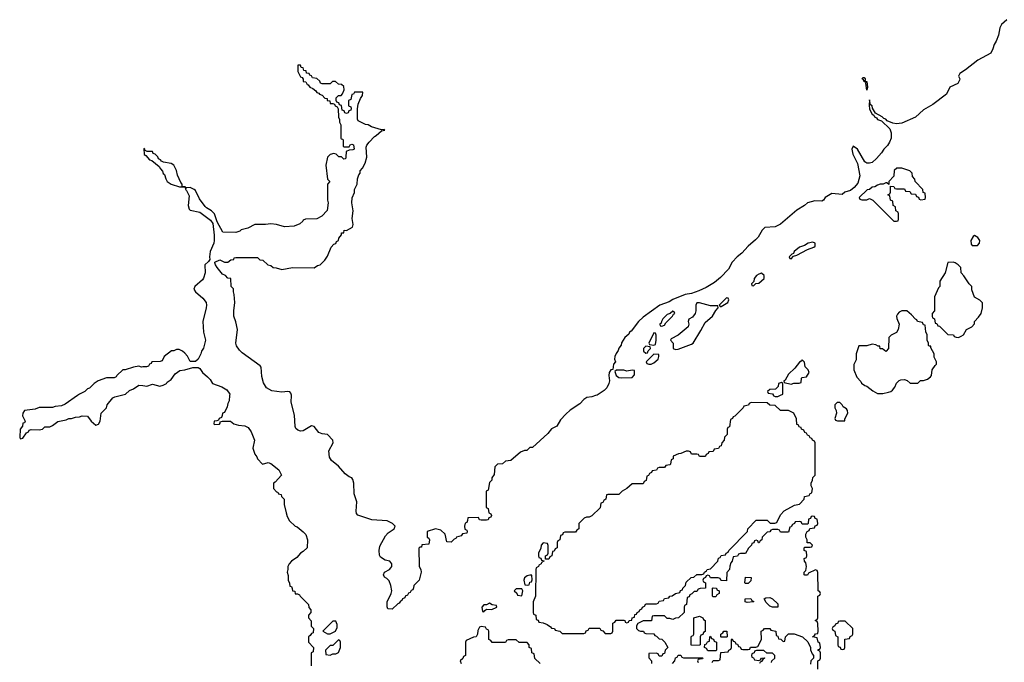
# Model space of a CAD drawing. Header units: inches. Extents: x 2228470 to 2445751, y 199914 to 300535.
# Tile 16 of 34: x 2389086 to 2396390, y 218020 to 222790. Entities that reach past the tile are written whole.
import ezdxf

# ---------------------------------------------------------------- set-up
doc = ezdxf.new("R2010")
doc.units = ezdxf.units.IN
doc.header["$MEASUREMENT"] = 0
for name, color, linetype in [('C3281', 7, 'Continuous'), ('C3282', 7, 'Continuous'), ('C3291', 7, 'Continuous'), ('C3292', 7, 'Continuous')]:
    doc.layers.add(name, color=color, linetype=linetype)

msp = doc.modelspace()

# ---------------------------------------------------------------- linework, layer by layer
at = {"layer": 'C3281', "color": 6}
msp.add_lwpolyline([(2389514.9, 220000), (2389424.1, 219935.9), (2389397, 219923), (2389350, 219918.8), (2389330, 219911.3), (2389231, 219911), (2389201.2, 219898.8), (2389122, 219890), (2389108.7, 219870), (2389108, 219850), (2389126, 219810), (2389122, 219798), (2389110, 219794), (2389107.3, 219772.7), (2389088.8, 219751.1), (2389086, 219690), (2389090, 219678), (2389110, 219684), (2389136.3, 219723.7), (2389151, 219730), (2389156.9, 219743.1), (2389170, 219749), (2389230, 219746), (2389254, 219750), (2389272.7, 219767.3), (2389310, 219768), (2389330, 219778), (2389370, 219808.7), (2389430, 219819), (2389450, 219828.7), (2389470, 219828.7), (2389499.6, 219840.4), (2389530, 219842), (2389550, 219848.7), (2389588, 219848), (2389615.3, 219810), (2389650, 219781.2), (2389670, 219786.6), (2389684, 219810), (2389691, 219869), (2389730, 219908.7), (2389734.8, 219930), (2389778, 219982), (2389790.6, 219989.4), (2389832, 220000)], dxfattribs=at)
at = {"layer": 'C3282', "color": 6}
for points in [[(2390000, 220212.2), (2389990, 220212), (2389970, 220218), (2389930, 220211.3), (2389869.2, 220190.8), (2389850, 220190.7), (2389806, 220150), (2389802, 220138), (2389787.3, 220132.7), (2389730, 220131.3), (2389668, 220110), (2389638, 220090), (2389604.7, 220055.3), (2389590, 220050.8), (2389569.5, 220030.5), (2389529, 220010), (2389514.9, 220000)], [(2389832, 220000), (2389870, 220009.7), (2389901.8, 220038.2), (2389930.8, 220050), (2389970, 220078), (2390000, 220073.9)]]:
    msp.add_lwpolyline(points, dxfattribs=at)
at = {"layer": 'C3291', "color": 6}
for points in [[(2390643.1, 220000), (2390639.3, 219960.7), (2390630, 219942), (2390624.8, 219915.2), (2390604.7, 219875.3), (2390589.4, 219870), (2390589, 219851), (2390582, 219838), (2390566, 219830), (2390562, 219818), (2390548.4, 219811.6), (2390528, 219810), (2390526, 219790), (2390530, 219786), (2390568.7, 219788.7), (2390574, 219794), (2390574, 219806), (2390591.2, 219808.9), (2390649.3, 219809.3), (2390675.3, 219790), (2390710, 219780.7), (2390756, 219776), (2390782, 219762), (2390804, 219730), (2390828.7, 219670), (2390814.5, 219610), (2390830, 219566), (2390845.4, 219545.4), (2390850, 219529.3), (2390888, 219490), (2390930, 219502), (2390950, 219495.3), (2391009, 219449), (2391028, 219410), (2390982, 219358), (2390968.7, 219350), (2390969, 219310), (2390990, 219286), (2391002, 219282), (2391006, 219270), (2391026, 219266), (2391028, 219250), (2391048, 219230), (2391049, 219191), (2391062, 219130), (2391070, 219102), (2391087.3, 219070), (2391129.4, 219030), (2391145.1, 219025.1), (2391189.4, 218989.4), (2391209, 218969), (2391222, 218930), (2391218, 218870), (2391190, 218842), (2391170, 218831.3), (2391141.2, 218798.8), (2391101.2, 218770), (2391084, 218750), (2391074, 218730), (2391075.3, 218710), (2391069, 218690), (2391076.4, 218663.6), (2391078, 218630), (2391088.7, 218608.7), (2391090, 218586), (2391102, 218582), (2391108.4, 218568.4), (2391109, 218550), (2391127.3, 218547.3), (2391130, 218528.7), (2391148, 218528), (2391162, 218522), (2391166, 218510), (2391228, 218448), (2391230, 218426), (2391246, 218410), (2391246, 218390), (2391228.8, 218371.1), (2391228.7, 218350), (2391247.3, 218327.3), (2391248.7, 218288.7), (2391266, 218270), (2391262, 218238), (2391250, 218234), (2391242, 218218), (2391228.7, 218210), (2391229, 218170), (2391266, 218130), (2391262, 218098), (2391248, 218090), (2391247.3, 217992.7)], [(2393357.9, 220000), (2393330, 219990.8), (2393293.6, 219986.4), (2393270, 219971.3), (2393242, 219938), (2393169.1, 219890.9), (2393137.2, 219862.8), (2393099, 219821), (2393070, 219774), (2393030, 219754), (2393002.7, 219717.3), (2392890, 219614), (2392870, 219614), (2392847.3, 219592.7), (2392830, 219592), (2392800.2, 219579.8), (2392730, 219518), (2392690, 219512), (2392667.3, 219492.7), (2392630, 219491.3), (2392610, 219472), (2392604.7, 219415.3), (2392588.7, 219390), (2392588, 219372), (2392570, 219354), (2392562, 219298), (2392546, 219290), (2392546, 219170), (2392562, 219162), (2392566, 219130), (2392582, 219122), (2392586, 219110), (2392582, 219098), (2392567.3, 219092.7), (2392562, 219078), (2392550, 219074), (2392510, 219074), (2392498, 219078), (2392490, 219094), (2392410, 219091.3), (2392408.4, 219071.6), (2392402, 219058), (2392390, 219054), (2392386, 219030), (2392388, 219008), (2392402, 219002), (2392406, 218990), (2392402, 218978), (2392370, 218974), (2392362, 218958), (2392326, 218950), (2392322, 218938), (2392310, 218934), (2392287.3, 218912.7), (2392254, 218914), (2392241, 218970), (2392210, 219001), (2392169.4, 219010.6), (2392109, 218990), (2392108, 218948), (2392122, 218942), (2392126, 218930), (2392122, 218898), (2392070, 218892), (2392066, 218874), (2392054, 218874), (2392047.3, 218867.3), (2392048.8, 218731.1), (2392062, 218710), (2392064, 218690), (2392049.1, 218630.9), (2392008.7, 218590), (2392008, 218572), (2392002, 218558), (2391990, 218554), (2391982, 218538), (2391970, 218534), (2391962, 218518), (2391946, 218510), (2391942, 218498), (2391926, 218490), (2391922, 218478), (2391910, 218474), (2391902, 218458), (2391890, 218454), (2391850, 218414), (2391818, 218418), (2391812.7, 218432.7), (2391812, 218470), (2391842.8, 218530), (2391846.8, 218550), (2391838.8, 218590), (2391826, 218626), (2391810, 218642), (2391791.3, 218651.3), (2391784.7, 218670), (2391792, 218690), (2391830, 218708.7), (2391839.8, 218720.2), (2391846, 218730), (2391846, 218750), (2391831.3, 218770), (2391798.3, 218778.3), (2391761.3, 218801.3), (2391754.9, 218814.9), (2391753.1, 218850), (2391758, 218882), (2391800.2, 218959.8), (2391819.5, 218980.5), (2391862.8, 219010), (2391872, 219030), (2391852, 219050), (2391811.3, 219070), (2391697.4, 219077.4), (2391593.4, 219113.4), (2391584, 219124), (2391581.4, 219141.4), (2391587.3, 219210), (2391566.8, 219270), (2391563.8, 219350), (2391557, 219377), (2391550.6, 219390), (2391530, 219398), (2391499.2, 219419.2), (2391450, 219475.8), (2391398.3, 219518.3), (2391383.1, 219543.1), (2391380.4, 219590), (2391410.3, 219650), (2391407.7, 219670), (2391370.3, 219710.3), (2391330, 219716.5), (2391306.1, 219726.1), (2391270, 219770.7), (2391250, 219775.5), (2391190, 219738), (2391170, 219735.5), (2391150, 219742.8), (2391135.2, 219755.2), (2391130.4, 219770.4), (2391124.4, 219855.6), (2391099.6, 219950), (2391101.9, 220000)], [(2394677, 220000), (2394678, 219998), (2394690, 219994), (2394710, 219994), (2394725, 220000)], [(2395006, 217970), (2395006, 218030), (2395022, 218038), (2395026, 218050), (2395026, 218090), (2395022, 218102), (2395008, 218108), (2395010, 218114), (2395022, 218118), (2395026, 218130), (2395022, 218162), (2395008.4, 218168.4), (2395002, 218202), (2394968, 218210), (2394982, 218218), (2394988.4, 218231.6), (2395006, 218234), (2395008.4, 218251.6), (2395007.3, 218307.3), (2395002, 218322), (2394988, 218330), (2395002, 218338), (2395006, 218350), (2395006, 218510), (2395022, 218518), (2395026, 218530), (2395022, 218542), (2395008, 218550), (2395007.3, 218687.3), (2395002, 218702), (2394990, 218706), (2394938, 218682), (2394930, 218666), (2394910, 218666), (2394906, 218670), (2394906, 218690), (2394918, 218702), (2394922, 218730), (2394918, 218758), (2394908, 218770), (2394906, 218790), (2394922, 218798), (2394926, 218810), (2394922, 218842), (2394906, 218850), (2394906, 218870), (2394910, 218874), (2394950, 218874), (2394962, 218878), (2394966, 218890), (2394950, 218906), (2394928, 218908), (2394928, 218930), (2394918, 218950), (2394918, 218970), (2394928, 218992), (2394942, 218998), (2394947.3, 219012.7), (2394982, 219018), (2394987.3, 219032.7), (2395002, 219038), (2395006, 219050), (2395002, 219082), (2394987.3, 219087.3), (2394982, 219102), (2394970, 219106), (2394958, 219102), (2394952.7, 219087.3), (2394938, 219082), (2394934, 219050), (2394930, 219046), (2394890, 219046), (2394882, 219062), (2394870, 219066), (2394838, 219062), (2394834, 219050), (2394818, 219042), (2394810, 219026), (2394798, 219022), (2394790, 218986), (2394730, 218986), (2394722, 219002), (2394710, 219006), (2394670, 219006), (2394658, 219002), (2394650, 218988), (2394630, 218986), (2394594, 218950), (2394591.6, 218928.4), (2394578, 218922), (2394572.7, 218907.3), (2394567.3, 218907.3), (2394562, 218922), (2394550, 218926), (2394538, 218922), (2394532.7, 218907.3), (2394518, 218902), (2394514, 218890), (2394491.6, 218868.4), (2394471.2, 218828.9), (2394432.7, 218827.3), (2394418, 218822), (2394410, 218808), (2394378, 218802), (2394372, 218770), (2394362, 218758), (2394352.7, 218732.7), (2394352, 218710), (2394332.7, 218687.3), (2394330, 218626), (2394292.7, 218627.3), (2394286, 218630), (2394282, 218642), (2394267.3, 218647.3), (2394210, 218648), (2394202, 218662), (2394190, 218666), (2394178, 218662), (2394174, 218650), (2394158, 218642), (2394154, 218630), (2394158, 218618), (2394174, 218610), (2394174, 218570), (2394132.7, 218567.3), (2394118, 218562), (2394110, 218546), (2394090, 218546), (2394072.7, 218527.3), (2394058, 218522), (2394052.7, 218507.3), (2394038, 218502), (2394031.6, 218448.4), (2394018, 218442), (2394014, 218430), (2394014, 218390), (2393974, 218350), (2393950, 218348), (2393930, 218338), (2393910, 218346), (2393890, 218346), (2393870, 218366), (2393790, 218366), (2393778, 218362), (2393771.6, 218328.4), (2393710, 218328), (2393671.6, 218308.4), (2393662, 218290), (2393662, 218270), (2393676.9, 218256.9), (2393690, 218251.3), (2393714, 218250), (2393718, 218238), (2393730, 218234), (2393790, 218232), (2393798, 218218), (2393810, 218214), (2393830, 218194), (2393850, 218192), (2393872, 218170), (2393894, 218130), (2393874, 218110), (2393870, 218086), (2393858, 218082), (2393850, 218066), (2393830, 218066), (2393822, 218082), (2393807.3, 218087.3), (2393754, 218086), (2393752.7, 218052.7), (2393771.6, 218031.6), (2393774, 218010)], [(2392946, 218010), (2392908.4, 218048.4), (2392902, 218082), (2392886, 218090), (2392882, 218122), (2392866, 218130), (2392866, 218150), (2392850, 218166), (2392790, 218168), (2392770, 218186), (2392710, 218186), (2392698, 218182), (2392690, 218166), (2392590, 218166), (2392582, 218182), (2392566, 218190), (2392566, 218250), (2392562, 218262), (2392550, 218266), (2392542, 218282), (2392510, 218286), (2392498, 218282), (2392484.7, 218255.3), (2392482, 218230), (2392471.2, 218208.9), (2392452.7, 218207.3), (2392398, 218182), (2392394, 218170), (2392394, 218070), (2392378, 218062), (2392372.7, 218047.3), (2392354, 218030), (2392362, 218010)], [(2394222, 218018), (2394230, 218034), (2394270, 218034), (2394282, 218038), (2394287.3, 218092.7), (2394342, 218098), (2394346, 218110), (2394362, 218118), (2394366, 218130), (2394366, 218190), (2394370, 218194), (2394378, 218178), (2394390, 218174), (2394398, 218158), (2394410, 218154), (2394418, 218138), (2394430, 218134), (2394438, 218118), (2394450, 218114), (2394490, 218114), (2394502, 218118), (2394508.4, 218131.6), (2394547.3, 218132.7), (2394562, 218138), (2394588, 218190), (2394586, 218250), (2394602, 218258), (2394610, 218272), (2394650, 218272), (2394658, 218258), (2394694, 218250), (2394698, 218218), (2394710, 218214), (2394714, 218194), (2394732, 218192), (2394750, 218174), (2394762, 218178), (2394766, 218210), (2394790, 218232), (2394830, 218231.3), (2394894, 218210), (2394931.6, 218171.6), (2394952, 218130), (2394952.7, 218112.7), (2394963.6, 218083.6), (2394974, 218070), (2394974, 218050), (2394954, 218030), (2394952.7, 218007.3)], [(2394662, 218018), (2394666, 218030), (2394688, 218050), (2394688, 218070), (2394670, 218088), (2394628, 218088), (2394607.3, 218107.3), (2394552.7, 218107.3), (2394538, 218102), (2394534, 218090), (2394518, 218082), (2394514, 218070), (2394518, 218058), (2394530, 218054), (2394538, 218038), (2394570, 218034), (2394582, 218038), (2394588.4, 218051.6), (2394610, 218054), (2394612, 218050), (2394598, 218042), (2394590, 218026), (2394578, 218022), (2394574, 218010)], [(2393928, 218010), (2393946, 218030), (2393950, 218054), (2393962, 218058), (2393970, 218074), (2393990, 218074), (2393998, 218058), (2394010, 218054), (2394150, 218054), (2394154, 218050), (2394150, 218046), (2394118, 218042), (2394114, 218030), (2394118, 218018)]]:
    msp.add_lwpolyline(points, dxfattribs=at)
for points in [[(2394512.7, 219947.3), (2394498, 219942), (2394491.6, 219928.4), (2394458, 219922), (2394454, 219910), (2394390, 219846), (2394378, 219842), (2394374, 219830), (2394358, 219822), (2394351.6, 219768.4), (2394338, 219762), (2394334, 219750), (2394334, 219710), (2394314, 219690), (2394312, 219670), (2394294, 219650), (2394290, 219626), (2394278, 219622), (2394270, 219606), (2394238, 219602), (2394230, 219586), (2394198, 219582), (2394194, 219570), (2394178, 219562), (2394174, 219550), (2394167.3, 219547.3), (2394128.4, 219548.4), (2394122, 219562), (2394110, 219566), (2394070, 219566), (2394062, 219582), (2394047.3, 219587.3), (2394030, 219588), (2393991.2, 219568.9), (2393972, 219568), (2393934, 219550), (2393934, 219530), (2393918, 219522), (2393914, 219490), (2393910, 219486), (2393878, 219482), (2393870, 219466), (2393830, 219466), (2393818, 219462), (2393810, 219446), (2393778, 219442), (2393774, 219430), (2393758, 219422), (2393750, 219406), (2393738, 219402), (2393734, 219370), (2393718, 219362), (2393710, 219346), (2393630, 219346), (2393590.9, 219309.1), (2393554, 219290), (2393530, 219266), (2393450, 219266), (2393438, 219262), (2393434, 219230), (2393418, 219222), (2393412.7, 219207.3), (2393398, 219202), (2393392.7, 219167.3), (2393330, 219108), (2393310, 219098), (2393290, 219098), (2393274, 219090), (2393234, 219050), (2393234, 219010), (2393218, 219002), (2393210, 218986), (2393130, 218986), (2393118, 218982), (2393112.7, 218967.3), (2393098, 218962), (2393094, 218930), (2393078, 218922), (2393074, 218910), (2393074, 218870), (2393058, 218862), (2393050, 218846), (2393038, 218842), (2393034, 218810), (2393018, 218802), (2393010, 218786), (2392986, 218786), (2392986, 218810), (2393002, 218818), (2393006, 218830), (2393007.3, 218887.3), (2393002, 218902), (2392970, 218906), (2392954, 218890), (2392951.6, 218868.4), (2392934, 218830), (2392934, 218810), (2392938, 218798), (2392952.7, 218792.7), (2392958, 218778), (2392974, 218774), (2392974, 218770), (2392958, 218762), (2392954, 218750), (2392938, 218742), (2392934, 218730), (2392918, 218722), (2392914, 218710), (2392911.6, 218511.6), (2392894, 218470), (2392894, 218390), (2392898, 218378), (2392914, 218370), (2392918, 218338), (2392932.7, 218332.7), (2392938, 218318), (2392970, 218314), (2392999.6, 218299.6), (2393023.6, 218283.6), (2393030, 218274), (2393054, 218270), (2393058, 218258), (2393091.6, 218251.6), (2393110, 218234), (2393270, 218234), (2393282, 218238), (2393287.3, 218252.7), (2393302, 218258), (2393310, 218274), (2393390, 218274), (2393398, 218258), (2393412.7, 218252.7), (2393430, 218234), (2393470, 218234), (2393482, 218238), (2393486, 218250), (2393486, 218310), (2393502, 218318), (2393510, 218334), (2393567.3, 218332.7), (2393574, 218330), (2393578, 218318), (2393590, 218314), (2393602, 218318), (2393606, 218330), (2393626, 218334), (2393628.8, 218351.1), (2393646, 218354), (2393650, 218374), (2393662, 218378), (2393666, 218390), (2393682, 218398), (2393686, 218410), (2393702, 218418), (2393706, 218430), (2393722, 218438), (2393730, 218454), (2393810, 218454), (2393822, 218458), (2393830, 218474), (2393862, 218478), (2393870, 218494), (2393902, 218498), (2393908.4, 218511.6), (2393927.3, 218512.7), (2393950, 218532), (2393982, 218538), (2393987.3, 218552.7), (2394002, 218558), (2394006, 218570), (2394026, 218590), (2394030, 218614), (2394066, 218650), (2394087.3, 218652.7), (2394110, 218672), (2394147.3, 218672.7), (2394162, 218678), (2394166, 218690), (2394182, 218698), (2394186, 218710), (2394210, 218714), (2394266, 218770), (2394270, 218794), (2394282, 218798), (2394290, 218814), (2394322, 218818), (2394326, 218830), (2394342, 218838), (2394346, 218850), (2394486, 218990), (2394488, 219010), (2394550, 219074), (2394630, 219074), (2394652.7, 219052.7), (2394687.3, 219052.7), (2394702, 219058), (2394730, 219114), (2394756.4, 219143.6), (2394834.6, 219185.4), (2394870, 219194), (2394906, 219230), (2394908.8, 219251.1), (2394942, 219258), (2394950, 219274), (2394962, 219278), (2394966, 219310), (2394958, 219330), (2394958, 219350), (2394967.3, 219372.7), (2394968.4, 219391.6), (2394986, 219410), (2394986, 219650), (2394982, 219662), (2394966, 219670), (2394962, 219682), (2394950, 219686), (2394942, 219702), (2394930, 219706), (2394922, 219722), (2394910, 219726), (2394902, 219742), (2394886, 219750), (2394882, 219762), (2394870, 219766), (2394862, 219782), (2394850, 219786), (2394847.3, 219827.3), (2394828.4, 219868.4), (2394790, 219888), (2394729, 219889), (2394690, 219926), (2394650, 219928), (2394630, 219946)], [(2395170, 219948), (2395150, 219948), (2395132, 219930), (2395132, 219910), (2395142, 219890), (2395144.7, 219870), (2395134, 219830), (2395138, 219818), (2395152, 219812), (2395190, 219811.3), (2395207.3, 219812.7), (2395207.3, 219827.3), (2395228.7, 219870), (2395228, 219890), (2395220.4, 219900.4), (2395195.3, 219915.3), (2395188, 219930)], [(2392870, 218668), (2392850, 218662), (2392830, 218646), (2392826, 218630), (2392834, 218594), (2392850, 218592), (2392866, 218594), (2392870, 218614), (2392882, 218618), (2392887.3, 218632.7), (2392886, 218666)], [(2394470, 218606), (2394466, 218610), (2394470, 218652), (2394511.3, 218650), (2394510, 218626), (2394490, 218606)], [(2392810, 218566), (2392770, 218566), (2392754, 218550), (2392772.7, 218532.7), (2392778, 218518), (2392810, 218514), (2392818, 218550)], [(2394230, 218506), (2394226, 218510), (2394226, 218570), (2394230, 218574), (2394254, 218570), (2394258, 218558), (2394274, 218550), (2394274, 218530), (2394258, 218522), (2394250, 218506)], [(2394483.1, 218463.1), (2394468, 218470), (2394468.7, 218490), (2394510, 218494), (2394518, 218478), (2394531.6, 218471.6), (2394530, 218468)], [(2394670, 218428.7), (2394650, 218438), (2394623.1, 218463.1), (2394608.4, 218491.6), (2394620.4, 218499.6), (2394650, 218502), (2394670.9, 218490.9), (2394710, 218454), (2394710, 218428.7)], [(2392570, 218458), (2392550, 218446), (2392530, 218446), (2392514, 218430), (2392518, 218398), (2392530, 218394), (2392535.3, 218404.7), (2392550, 218414), (2392587.3, 218412.7), (2392626, 218430), (2392622, 218442), (2392590, 218446)], [(2391430, 218326), (2391410, 218326), (2391334, 218250), (2391370, 218232), (2391390, 218232), (2391410, 218242), (2391428.4, 218251.6), (2391440.4, 218279.6), (2391440.4, 218300.4)], [(2394070, 218146), (2394066, 218150), (2394067.3, 218207.3), (2394070, 218214), (2394082, 218218), (2394086, 218230), (2394086, 218350), (2394130, 218362), (2394154, 218350), (2394158, 218338), (2394172, 218330), (2394172, 218248), (2394158, 218242), (2394152.7, 218227.3), (2394138, 218222), (2394134, 218210), (2394134, 218150), (2394130, 218148)], [(2395210, 218326), (2395170, 218326), (2395158, 218322), (2395154, 218310), (2395138, 218302), (2395134, 218290), (2395118, 218282), (2395114, 218270), (2395118, 218258), (2395131.6, 218251.6), (2395138, 218218), (2395154, 218210), (2395154, 218150), (2395158, 218138), (2395172.7, 218132.7), (2395178, 218118), (2395190, 218114), (2395202, 218118), (2395206, 218130), (2395207.3, 218192.7), (2395242, 218198), (2395247.3, 218212.7), (2395262, 218218), (2395266, 218230), (2395266, 218270)], [(2394290, 218206), (2394286, 218210), (2394286, 218230), (2394302, 218238), (2394308.4, 218251.6), (2394331.6, 218251.6), (2394334, 218210), (2394330, 218206)], [(2391450, 218186), (2391410, 218146), (2391390, 218146), (2391354, 218110), (2391358, 218078), (2391390, 218074), (2391410, 218082), (2391430, 218082), (2391450, 218094), (2391466, 218130), (2391466, 218170), (2391462, 218182)], [(2394190, 218106), (2394182, 218122), (2394166, 218130), (2394167.3, 218152.7), (2394182, 218158), (2394187.3, 218172.7), (2394202, 218178), (2394206, 218210), (2394210, 218214), (2394218, 218198), (2394232.7, 218192.7), (2394238, 218178), (2394254, 218170), (2394254, 218110), (2394250, 218106)]]:
    msp.add_lwpolyline(points, close=True, dxfattribs=at)
at = {"layer": 'C3292', "color": 6}
for points in [[(2396409.6, 222790), (2396370, 222753.4), (2396356, 222730), (2396346, 222674), (2396329.3, 222630.7), (2396313.6, 222606.4), (2396306, 222574), (2396290, 222542), (2396193.2, 222490), (2396102.9, 222417.1), (2396061.2, 222390), (2396049.4, 222370), (2396059, 222350), (2396058, 222342), (2396044.7, 222315.3), (2395986, 222290), (2395962, 222238), (2395858.6, 222161.4), (2395790, 222121), (2395730, 222066), (2395630, 222022), (2395590, 222016.4), (2395562.4, 222022.4), (2395519.8, 222039.8), (2395510, 222050.4), (2395495.5, 222055.5), (2395484.7, 222070), (2395435.2, 222095.2), (2395412.4, 222132.4), (2395410, 222150.8), (2395396.9, 222156.9), (2395390, 222194), (2395387.5, 222152.5), (2395390, 222128), (2395397.2, 222110), (2395410, 222089.3), (2395422, 222082), (2395426.6, 222070), (2395441.5, 222061.5), (2395450, 222049.6), (2395478.9, 222038.9), (2395540.2, 221980.2), (2395549.6, 221950), (2395549.5, 221910), (2395538.9, 221881.1), (2395522.9, 221857.1), (2395496, 221830), (2395478.3, 221801.7), (2395441.6, 221758.4), (2395410, 221730.6), (2395390, 221726), (2395370, 221726), (2395355.5, 221735.5), (2395301, 221830), (2395268.7, 221850), (2395259.3, 221830), (2395267.3, 221792.7), (2395302, 221722), (2395318, 221630), (2395303.2, 221576.8), (2395276, 221544), (2395250, 221522), (2395206, 221510), (2395187.3, 221492.7), (2395110, 221501), (2395062, 221470), (2395049.2, 221450.8), (2395036.4, 221443.6), (2394985.2, 221445.2), (2394930, 221430.2), (2394908.7, 221411.3), (2394850, 221376.5), (2394728.6, 221271.4), (2394690, 221252.4), (2394613.2, 221246.8), (2394592.7, 221227.3), (2394563.3, 221176.7), (2394544.4, 221155.6), (2394489.5, 221110), (2394443.9, 221056.1), (2394409.5, 221030), (2394370, 220990.6), (2394342.9, 220937.1), (2394284.5, 220875.5), (2394240.2, 220839.8), (2394178.9, 220801.1), (2394123.5, 220776.5), (2394070, 220758.4), (2394022, 220750), (2393930, 220712), (2393905.1, 220694.9), (2393834, 220670), (2393710, 220582), (2393677, 220550), (2393622.7, 220477.3), (2393610, 220470.7), (2393603.7, 220456.3), (2393574, 220430), (2393550, 220391), (2393546.8, 220373.2), (2393530, 220351.3), (2393525.6, 220334.4), (2393510, 220312), (2393502, 220290), (2393498, 220270), (2393506, 220250), (2393490, 220234), (2393486, 220194), (2393470, 220192), (2393458, 220170), (2393455.3, 220150), (2393461.2, 220110), (2393457.2, 220090), (2393442, 220058), (2393422.9, 220037.1), (2393370, 220004), (2393357.9, 220000)], [(2391101.9, 220000), (2391102, 220002), (2391097.7, 220017.7), (2391090, 220027.3), (2391074, 220030), (2391030, 220024.6), (2390955.5, 220035.5), (2390917.8, 220057.8), (2390894.5, 220094.5), (2390882.4, 220142.4), (2390876.5, 220210), (2390870, 220221.6), (2390737, 220317), (2390716.4, 220336.4), (2390694.9, 220370), (2390690.4, 220390), (2390701.7, 220490), (2390690, 220546.8), (2390675.3, 220590), (2390674.4, 220630), (2390682.8, 220690), (2390678, 220750), (2390671.3, 220770), (2390671.2, 220791.1), (2390654, 220810), (2390652, 220870), (2390630, 220872), (2390612, 220890), (2390590, 220902), (2390551, 220950), (2390538, 220970), (2390534, 220986), (2390534, 220990), (2390570, 221008), (2390606, 220990), (2390630.9, 220989.1), (2390652.7, 221007.3), (2390674, 221010), (2390678, 221022), (2390690, 221026), (2390850, 221026), (2390868.4, 221008.4), (2390890, 221006), (2390926, 220970), (2390950, 220966), (2390966, 220950), (2390989.3, 220949.3), (2391030, 220935.3), (2391110.4, 220949.6), (2391269.3, 220949.3), (2391294, 220966), (2391314, 220970), (2391350, 221006), (2391370, 221035.3), (2391397.5, 221102.5), (2391415.8, 221124.2), (2391430, 221129.7), (2391437.3, 221142.7), (2391450.3, 221150), (2391452.7, 221167.3), (2391472, 221192), (2391472, 221208), (2391490, 221209), (2391492.7, 221227.3), (2391510, 221225.2), (2391554.8, 221250), (2391559.1, 221270), (2391553.4, 221313.4), (2391559.5, 221370), (2391550.5, 221430), (2391553.2, 221466.8), (2391570, 221508), (2391570.7, 221530), (2391590.6, 221570), (2391591.3, 221608.7), (2391601, 221639), (2391611, 221650), (2391611.3, 221668.7), (2391630, 221688), (2391650, 221726), (2391661, 221770), (2391656, 221844), (2391661, 221859), (2391678.5, 221881.5), (2391717.5, 221922.5), (2391731.3, 221930), (2391770, 221966), (2391794, 221970), (2391790, 221974), (2391770, 221972), (2391694.6, 221994.6), (2391671, 222010), (2391652.4, 222012.4), (2391598, 222038), (2391591.6, 222051.6), (2391590.7, 222129.3), (2391596.9, 222163.1), (2391615.3, 222204.7), (2391630, 222226), (2391631.2, 222251.1), (2391568.8, 222251.1), (2391562, 222238), (2391550, 222234), (2391542, 222198), (2391526, 222190), (2391526, 222150), (2391542, 222142), (2391546, 222130), (2391542, 222118), (2391527.3, 222112.7), (2391522, 222098), (2391510, 222094), (2391498, 222098), (2391492.7, 222112.7), (2391478, 222118), (2391472.7, 222152.7), (2391458, 222158), (2391452.7, 222172.7), (2391438, 222178), (2391434, 222190), (2391434, 222210), (2391450, 222226), (2391470, 222226), (2391479.6, 222240.4), (2391492, 222270), (2391490, 222294), (2391474, 222310), (2391451, 222311), (2391429.2, 222330.8), (2391406, 222330), (2391390, 222314), (2391330, 222314), (2391318, 222318), (2391312.7, 222332.7), (2391290, 222354), (2391258, 222358), (2391250, 222374), (2391238, 222378), (2391234, 222390), (2391214, 222394), (2391212, 222410), (2391194, 222414), (2391190, 222432), (2391174, 222434), (2391170, 222452), (2391150, 222452), (2391150, 222406), (2391170, 222366), (2391182, 222362), (2391188, 222348), (2391188.7, 222330), (2391208.7, 222328.7), (2391218, 222310), (2391226.3, 222306.3), (2391238, 222290), (2391260.2, 222280.2), (2391282.7, 222262.7), (2391290, 222249.4), (2391305.6, 222245.6), (2391310, 222238), (2391329.4, 222229.4), (2391350, 222208), (2391366, 222206), (2391368, 222190), (2391387.3, 222187.3), (2391390, 222169), (2391408.4, 222168.4), (2391422, 222162), (2391426, 222150), (2391442, 222142), (2391448, 222128), (2391450, 222066), (2391458, 222050), (2391458, 222030), (2391468, 222010), (2391469.4, 221909.4), (2391470, 221906), (2391482, 221902), (2391486, 221890), (2391486, 221850), (2391490, 221846), (2391530, 221846), (2391538, 221862), (2391550, 221866), (2391562, 221862), (2391566, 221830), (2391556.4, 221823.6), (2391530, 221822), (2391507.3, 221812.7), (2391506, 221770), (2391502, 221758), (2391490, 221754), (2391472, 221772), (2391452.7, 221772.7), (2391432.7, 221792.7), (2391416.9, 221796.9), (2391388, 221790), (2391369.3, 221770.7), (2391357.2, 221710), (2391370, 221606), (2391386, 221590), (2391369.6, 221570), (2391369.7, 221450.3), (2391374, 221430), (2391367, 221373), (2391327.3, 221332.7), (2391289.4, 221310.6), (2391206, 221310), (2391190, 221302), (2391186.6, 221293.4), (2391164.8, 221275.2), (2391122.5, 221257.5), (2391050, 221253.4), (2390992, 221270), (2390950, 221275.8), (2390910, 221270.4), (2390830, 221270.5), (2390777.2, 221242.8), (2390730, 221230.4), (2390718.9, 221221.1), (2390689.6, 221210.4), (2390592, 221212), (2390550.5, 221290.5), (2390530.7, 221350), (2390510, 221370.6), (2390472.2, 221392.2), (2390462.8, 221402.8), (2390419.9, 221459.9), (2390390, 221521), (2390381, 221530), (2390350, 221544), (2390322, 221542), (2390314, 221550), (2390291.2, 221551.1), (2390291.2, 221568.9), (2390281.1, 221581.1), (2390257, 221637), (2390250, 221671), (2390230, 221710.7), (2390210, 221722.8), (2390152.4, 221732.4), (2390138.8, 221738.8), (2390130.8, 221750), (2390116.8, 221756.8), (2390110, 221771), (2390090, 221791), (2390076.9, 221796.9), (2390070, 221810.8), (2390032.7, 221812.7), (2390018, 221818), (2390014, 221830), (2390007.3, 221832.7), (2390010, 221788.7), (2390022, 221782), (2390048, 221750), (2390066, 221746), (2390121.2, 221701.2), (2390130, 221682), (2390144.8, 221664.8), (2390150, 221649), (2390160.2, 221640.2), (2390170, 221608.7), (2390181.2, 221590), (2390210, 221569.6), (2390270.6, 221549.4), (2390308.7, 221548.7), (2390318, 221538), (2390315.3, 221530), (2390323.2, 221523.2), (2390342.7, 221482.7), (2390335.1, 221410), (2390343, 221383), (2390350, 221376), (2390422.5, 221362.5), (2390502, 221302), (2390518, 221278), (2390529.6, 221190), (2390529.6, 221150), (2390526.6, 221130), (2390499.5, 221070), (2390493.2, 221030), (2390495.3, 221010), (2390486, 220994), (2390459, 220970), (2390462, 220910), (2390449.6, 220870.4), (2390441.5, 220858.5), (2390384, 220810), (2390379, 220790), (2390389, 220770), (2390443.5, 220723.5), (2390469.6, 220689.6), (2390472.7, 220670), (2390469.6, 220650), (2390444, 220550), (2390449.3, 220470), (2390464, 220410), (2390449.1, 220350.9), (2390434, 220330), (2390429.1, 220310.9), (2390408.8, 220271.1), (2390390, 220252), (2390350, 220254), (2390330, 220292), (2390310, 220314), (2390294, 220330), (2390270, 220342), (2390250, 220342), (2390228.8, 220331.1), (2390211.2, 220331.1), (2390158, 220290), (2390142, 220258), (2390128, 220252), (2390066, 220250), (2390062, 220238), (2390050, 220234), (2390042, 220218), (2390027.3, 220212.7), (2390000, 220212.2)], [(2390000, 220073.9), (2390029.8, 220069.8), (2390070, 220083.7), (2390126, 220070), (2390150, 220076), (2390174.8, 220090), (2390180.5, 220099.5), (2390210, 220119), (2390239.8, 220160.2), (2390272.8, 220187.2), (2390311.3, 220190), (2390370, 220209.5), (2390409.1, 220209.1), (2390422, 220202), (2390440.9, 220170), (2390478.8, 220138.8), (2390498, 220118), (2390515.1, 220090), (2390585, 220065), (2390622.4, 220042.4), (2390644, 220010), (2390643.1, 220000)], [(2394725, 220000), (2394730, 220002), (2394746, 220010), (2394746, 220090), (2394738, 220098), (2394714, 220090), (2394712.7, 220067.3), (2394692.7, 220047.3), (2394650, 220046), (2394634, 220030), (2394638, 220018), (2394670, 220014), (2394677, 220000)]]:
    msp.add_lwpolyline(points, dxfattribs=at)
for points in [[(2395370, 222268), (2395362, 222318), (2395366, 222326), (2395350, 222328.7), (2395344.5, 222344.5), (2395335.3, 222350), (2395340.2, 222359.8), (2395350, 222361), (2395357.3, 222350), (2395358.8, 222341.2), (2395354, 222334), (2395370.4, 222330), (2395374, 222290)], [(2395630, 221688.7), (2395592.7, 221687.3), (2395574, 221670), (2395571.2, 221628.9), (2395534, 221590), (2395534, 221566), (2395518, 221578), (2395510, 221578), (2395491.3, 221568.7), (2395470, 221568.7), (2395450, 221562), (2395430, 221548.7), (2395410, 221548), (2395390.9, 221529.1), (2395372, 221528), (2395314, 221470), (2395318, 221458), (2395332.7, 221452.7), (2395370, 221452), (2395390, 221462), (2395414, 221450), (2395570, 221294), (2395590, 221294), (2395602, 221298), (2395606, 221310), (2395606, 221350), (2395602, 221362), (2395586, 221370), (2395582, 221402), (2395566, 221410), (2395562, 221442), (2395546, 221450), (2395542, 221482), (2395526, 221490), (2395542, 221498), (2395546, 221510), (2395546, 221554), (2395571.6, 221551.6), (2395578, 221538), (2395590, 221534), (2395650, 221534), (2395658, 221518), (2395690, 221514), (2395698, 221498), (2395730, 221494), (2395738, 221478), (2395752.7, 221472.7), (2395758, 221458), (2395770, 221454), (2395802, 221458), (2395806, 221470), (2395802, 221502), (2395787.3, 221507.3), (2395786, 221530), (2395728.4, 221588.4), (2395727.3, 221607.3), (2395710, 221626), (2395706, 221650), (2395688.7, 221668.7)], [(2396170, 221188), (2396159.6, 221180.4), (2396142, 221150), (2396143.6, 221123.6), (2396152.7, 221112.7), (2396190, 221114), (2396206, 221130), (2396208, 221150), (2396194, 221174)], [(2394970, 221139), (2394934, 221130), (2394907.3, 221112.7), (2394870, 221102), (2394832, 221070), (2394825.4, 221054.6), (2394814, 221050), (2394794, 221030), (2394798, 221018), (2394810, 221014), (2394826, 221034), (2394850, 221042), (2394930, 221084.7), (2394978, 221102), (2394988, 221110), (2394988, 221130)], [(2396010, 220989), (2395971.6, 220988.4), (2395951, 220910), (2395912, 220850), (2395911, 220810), (2395901, 220799), (2395872.7, 220732.7), (2395871.3, 220630), (2395854, 220610), (2395854, 220590), (2395858, 220578), (2395872, 220570), (2395878, 220538), (2395890, 220534), (2395898, 220518), (2395910, 220514), (2395970, 220454), (2396014, 220450), (2396018, 220438), (2396032.7, 220432.7), (2396050, 220432), (2396070, 220442), (2396088.4, 220451.6), (2396110, 220491.3), (2396148.7, 220511.3), (2396168.4, 220531.6), (2396169, 220550), (2396198.6, 220581.4), (2396217.2, 220610), (2396229, 220650), (2396228.4, 220688.4), (2396208.8, 220708.9), (2396168.7, 220730), (2396150, 220786), (2396148.7, 220810), (2396130, 220828.7), (2396089.4, 220889.4), (2396069, 220910), (2396068, 220950), (2396048, 220970), (2396024.7, 220984.7)], [(2394590, 220908), (2394570, 220902), (2394552, 220890), (2394534, 220870), (2394532.7, 220847.3), (2394514, 220830), (2394518, 220818), (2394530, 220814), (2394547.3, 220832.7), (2394570, 220834), (2394608, 220870), (2394608, 220890)], [(2394130, 220688.7), (2394110, 220688), (2394101, 220670), (2394101, 220630), (2394096, 220610), (2394078, 220582), (2394050, 220566), (2394046, 220550), (2394050.8, 220530), (2394044.7, 220510), (2393970, 220448.7), (2393918, 220422), (2393914, 220410), (2393934, 220390), (2393934, 220350), (2393950, 220342), (2393970, 220344.7), (2394070, 220380.7), (2394081.2, 220390), (2394138.3, 220481.7), (2394170, 220542.8), (2394225.2, 220590), (2394249.1, 220630.9), (2394268, 220650), (2394266, 220666), (2394210, 220665.2)], [(2394330, 220726), (2394274, 220670), (2394282, 220662), (2394290, 220662), (2394338, 220690), (2394346, 220710), (2394342, 220722)], [(2393930, 220626), (2393912, 220608), (2393890, 220602), (2393858, 220570), (2393846, 220550), (2393843.6, 220536.4), (2393834, 220530), (2393838, 220518), (2393850, 220514), (2393870, 220522), (2393879.3, 220540.7), (2393928.7, 220590), (2393935.3, 220604.7), (2393946, 220610), (2393942, 220622)], [(2395630, 220628.7), (2395610, 220618), (2395596.9, 220603.1), (2395591.3, 220590), (2395591.6, 220571.6), (2395610.7, 220530), (2395602, 220490), (2395590, 220468.7), (2395551.6, 220448.4), (2395534, 220430), (2395532, 220350), (2395514, 220330), (2395510, 220328), (2395487.3, 220347.3), (2395470, 220348), (2395466, 220366), (2395454, 220366), (2395436.4, 220376.4), (2395410, 220382), (2395370, 220369.2), (2395312, 220368), (2395291, 220310), (2395290, 220266), (2395274, 220230), (2395274, 220190), (2395296.9, 220136.9), (2395325.4, 220105.4), (2395331, 220091), (2395354.8, 220074.8), (2395371.3, 220070), (2395414, 220034), (2395450, 220016), (2395490, 220016), (2395530, 220026), (2395549.3, 220030.7), (2395560.2, 220039.8), (2395578, 220062), (2395590, 220092), (2395610, 220112), (2395623.1, 220116.9), (2395650, 220118), (2395670, 220111.3), (2395691.3, 220091.3), (2395748.7, 220091.3), (2395769.4, 220110.6), (2395790, 220111), (2395819, 220121), (2395842, 220138), (2395848.7, 220150), (2395855.3, 220190), (2395876.4, 220223.6), (2395887.3, 220232.7), (2395888, 220250), (2395870, 220286), (2395868.7, 220308.7), (2395846, 220354), (2395846, 220366), (2395834, 220366), (2395829.1, 220369.1), (2395828, 220372), (2395828, 220388), (2395818, 220410), (2395818, 220450), (2395807.3, 220472.7), (2395802, 220522), (2395790, 220526), (2395782, 220542), (2395746, 220550), (2395742, 220562), (2395730, 220566), (2395700.4, 220600.4), (2395668, 220628)], [(2393790, 220466), (2393754, 220390), (2393758, 220378), (2393790, 220374), (2393802, 220378), (2393808, 220410), (2393807.3, 220447.3), (2393802, 220462)], [(2393730, 220366), (2393714, 220350), (2393714, 220330), (2393730, 220314), (2393742, 220318), (2393747.3, 220332.7), (2393766, 220350), (2393762, 220362)], [(2393790, 220308), (2393734, 220250), (2393738, 220238), (2393752.7, 220232.7), (2393770, 220232), (2393790, 220242), (2393822, 220270), (2393828, 220290), (2393826, 220306)], [(2394890, 220266), (2394883.6, 220256.4), (2394870, 220248.7), (2394836.3, 220203.7), (2394790, 220159), (2394765.4, 220114.6), (2394754, 220110), (2394758, 220098), (2394810, 220084.7), (2394829.1, 220090.9), (2394868, 220092), (2394882, 220098), (2394886, 220130), (2394890, 220134), (2394922, 220138), (2394942, 220170), (2394935.3, 220190), (2394913.6, 220213.6), (2394908, 220248)], [(2393568.8, 220188.9), (2393512, 220188), (2393502, 220178), (2393511, 220150), (2393530, 220134.8), (2393550, 220130.8), (2393630, 220134), (2393647.3, 220152.7), (2393646, 220186), (2393630, 220188), (2393590, 220182)]]:
    msp.add_lwpolyline(points, close=True, dxfattribs=at)

doc.saveas('drawing.dxf')
